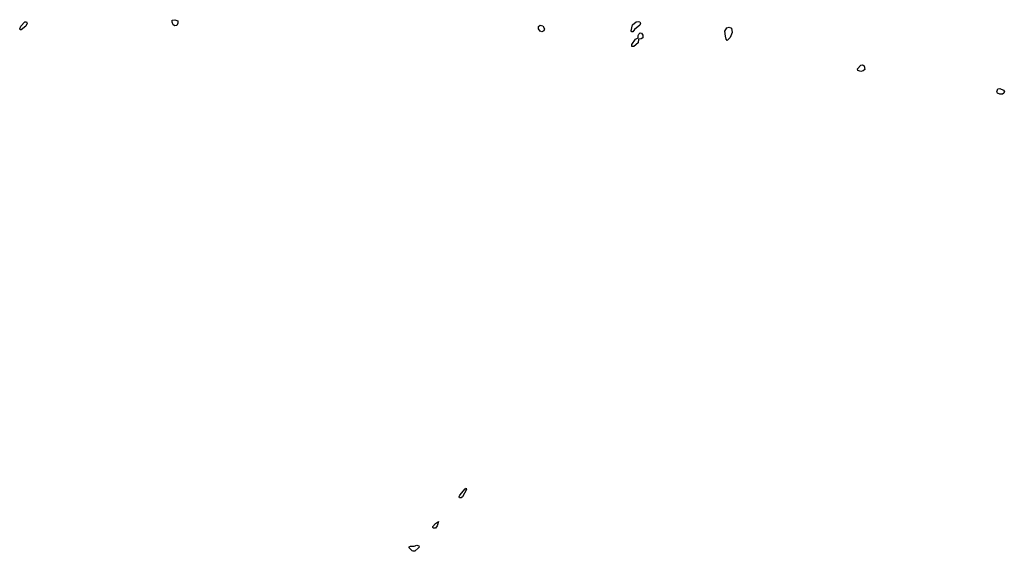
# Model space of a CAD drawing. Extents: x 2601477 to 2753313, y 449408 to 581029.
# Tile 102 of 203: x 2626800 to 2637424, y 538889 to 544623. Entities that reach past the tile are written whole.
import ezdxf

# ---------------------------------------------------------------- set-up
doc = ezdxf.new("R2010")
doc.units = 0

msp = doc.modelspace()

# ---------------------------------------------------------------- linework, layer by layer
at = {"layer": '0CON05XD'}
for points in [[(2626804, 544514), (2626800, 544525), (2626812, 544555), (2626855, 544601), (2626875, 544602), (2626881, 544585), (2626868, 544555), (2626815, 544514), (2626804, 544514)], [(2628475, 544558), (2628457, 544567), (2628444, 544595), (2628445, 544618), (2628475, 544623), (2628505, 544612), (2628508, 544585), (2628495, 544561), (2628475, 544558)], [(2632435, 544494), (2632415, 544500), (2632396, 544525), (2632399, 544551), (2632415, 544564), (2632445, 544557), (2632464, 544525), (2632456, 544504), (2632435, 544494)], [(2633405, 544491), (2633397, 544505), (2633412, 544568), (2633451, 544599), (2633475, 544604), (2633490, 544600), (2633499, 544585), (2633492, 544565), (2633432, 544518), (2633415, 544494), (2633405, 544491)], [(2633425, 544334), (2633406, 544336), (2633406, 544355), (2633445, 544414), (2633472, 544428), (2633473, 544453), (2633481, 544469), (2633495, 544480), (2633508, 544478), (2633524, 544455), (2633522, 544428), (2633505, 544417), (2633478, 544415), (2633472, 544375), (2633425, 544334)], [(2634435, 544400), (2634423, 544413), (2634414, 544444), (2634409, 544501), (2634428, 544535), (2634455, 544543), (2634481, 544531), (2634489, 544485), (2634465, 544430), (2634435, 544400)], [(2635875, 544064), (2635842, 544075), (2635841, 544095), (2635875, 544134), (2635895, 544138), (2635912, 544125), (2635917, 544085), (2635900, 544070), (2635875, 544064)], [(2637405, 543821), (2637375, 543821), (2637350, 543830), (2637344, 543845), (2637352, 543878), (2637375, 543882), (2637415, 543863), (2637424, 543845), (2637418, 543832), (2637405, 543821)], [(2631565, 539464), (2631545, 539467), (2631542, 539475), (2631548, 539495), (2631605, 539562), (2631619, 539569), (2631622, 539555), (2631578, 539475), (2631565, 539464)], [(2631265, 539138), (2631258, 539145), (2631259, 539155), (2631285, 539190), (2631320, 539210), (2631306, 539165), (2631285, 539140), (2631265, 539138)], [(2631045, 538889), (2631035, 538894), (2631004, 538925), (2631003, 538937), (2631015, 538946), (2631055, 538944), (2631085, 538954), (2631105, 538949), (2631109, 538935), (2631104, 538925), (2631065, 538892), (2631045, 538889)]]:
    msp.add_lwpolyline(points, dxfattribs=at)

doc.saveas('drawing.dxf')
